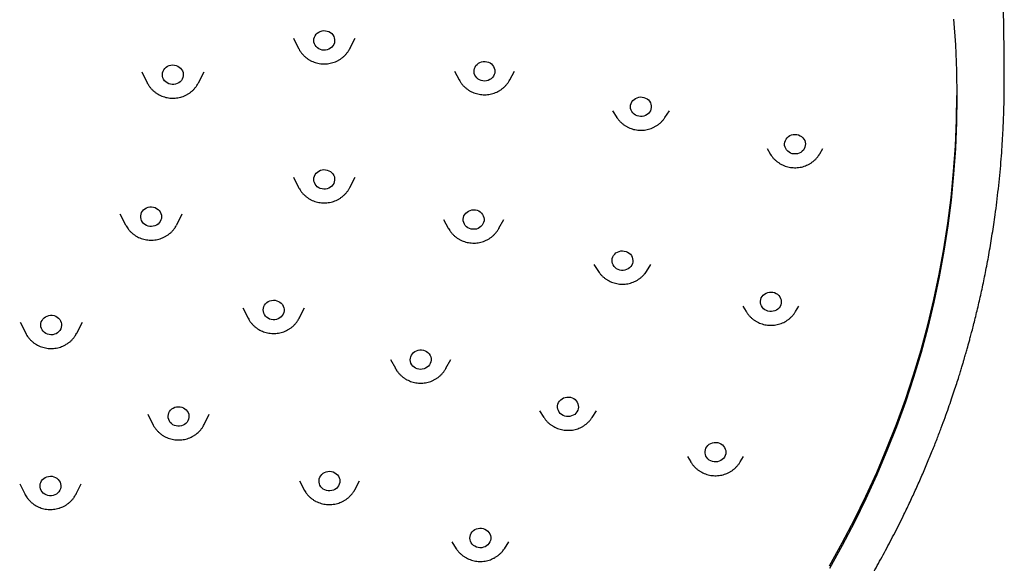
# Model space of a CAD drawing. Header units: millimetres. Extents: x 8 to 1625, y 12 to 2560.
# Tile 31 of 39: x 799 to 841, y 2143 to 2167. Entities that reach past the tile are written whole.
import ezdxf

# ---------------------------------------------------------------- set-up
doc = ezdxf.new("R2010")
doc.units = ezdxf.units.MM

msp = doc.modelspace()

# ---------------------------------------------------------------- linework, layer by layer
at = {"color": 7, "linetype": 'Continuous', "lineweight": 30}
for p, q in [((810.593, 2165.88), (810.814, 2165.439)), ((813.029, 2165.439), (813.251, 2165.88)), ((813.029, 2165.439), (813.022, 2165.425)), ((804.036, 2164.421), (804.279, 2163.947)), ((806.485, 2163.947), (806.728, 2164.421)), ((817.544, 2164.463), (817.749, 2164.08)), ((819.936, 2164.08), (820.141, 2164.463)), ((806.49, 2163.957), (806.485, 2163.947)), ((824.368, 2162.748), (824.562, 2162.453)), ((824.567, 2162.446), (824.562, 2162.453)), ((826.64, 2162.453), (826.834, 2162.748)), ((831.051, 2161.116), (831.188, 2160.884)), ((831.192, 2160.876), (831.188, 2160.884)), ((833.327, 2160.884), (833.464, 2161.116)), ((810.593, 2159.875), (810.814, 2159.434)), ((813.029, 2159.434), (813.251, 2159.875)), ((813.029, 2159.434), (813.025, 2159.424)), ((803.098, 2158.289), (803.341, 2157.815)), ((805.547, 2157.815), (805.79, 2158.289)), ((803.345, 2157.807), (803.341, 2157.815)), ((805.57, 2157.862), (805.542, 2157.805)), ((817.078, 2158.054), (817.282, 2157.672)), ((819.47, 2157.672), (819.674, 2158.054)), ((817.289, 2157.659), (817.282, 2157.672)), ((819.47, 2157.672), (819.464, 2157.661)), ((823.571, 2156.099), (823.765, 2155.804)), ((825.842, 2155.804), (826.037, 2156.099)), ((808.407, 2154.232), (808.628, 2153.791)), ((810.844, 2153.791), (811.065, 2154.232)), ((830.009, 2154.309), (830.146, 2154.076)), ((830.151, 2154.068), (830.146, 2154.076)), ((832.286, 2154.076), (832.28, 2154.067)), ((832.286, 2154.076), (832.422, 2154.309)), ((798.781, 2153.607), (799.024, 2153.133)), ((801.229, 2153.133), (801.473, 2153.607)), ((808.634, 2153.779), (808.628, 2153.791)), ((801.229, 2153.133), (801.221, 2153.117)), ((814.789, 2152.002), (814.993, 2151.619)), ((817.181, 2151.619), (817.385, 2152.002)), ((814.997, 2151.613), (814.993, 2151.619)), ((817.184, 2151.625), (817.163, 2151.588)), ((821.219, 2149.783), (821.413, 2149.488)), ((823.491, 2149.488), (823.685, 2149.783)), ((804.299, 2149.632), (804.521, 2149.191)), ((806.736, 2149.191), (806.957, 2149.632)), ((823.491, 2149.488), (823.486, 2149.481)), ((827.615, 2147.809), (827.752, 2147.577)), ((827.757, 2147.569), (827.752, 2147.577)), ((829.892, 2147.577), (829.888, 2147.57)), ((829.892, 2147.577), (830.028, 2147.809)), ((810.847, 2146.754), (811.051, 2146.372)), ((813.239, 2146.372), (813.443, 2146.754)), ((798.765, 2146.63), (798.986, 2146.189)), ((801.202, 2146.189), (801.423, 2146.63)), ((801.202, 2146.189), (801.198, 2146.181)), ((817.43, 2144.117), (817.625, 2143.822)), ((817.625, 2143.822), (817.621, 2143.828)), ((819.702, 2143.822), (819.698, 2143.817)), ((819.702, 2143.822), (819.896, 2144.117))]:
    msp.add_line(p, q, dxfattribs=at)
at = {"color": 7, "linetype": 'Continuous', "lineweight": 30, "flags": 128}
for points in [[(839.111, 2166.704), (839.189, 2165.588), (839.235, 2164.471), (839.251, 2163.353), (839.235, 2162.235), (839.189, 2161.118), (839.111, 2160.002), (839.002, 2158.889), (838.862, 2157.778), (838.692, 2156.672), (838.49, 2155.57), (838.258, 2154.473), (837.995, 2153.383), (837.702, 2152.299), (837.379, 2151.223), (837.027, 2150.155), (836.644, 2149.096), (836.232, 2148.047), (835.791, 2147.009), (835.322, 2145.982), (834.824, 2144.966), (834.297, 2143.963), (833.743, 2142.974)], [(811.478, 2165.711), (811.472, 2165.782), (811.478, 2165.854), (811.497, 2165.923), (811.528, 2165.989), (811.57, 2166.048), (811.623, 2166.1), (811.684, 2166.143), (811.752, 2166.176), (811.825, 2166.197), (811.9, 2166.206), (811.977, 2166.204), (812.051, 2166.189), (812.122, 2166.163), (812.187, 2166.125), (812.245, 2166.078), (812.293, 2166.023), (812.331, 2165.96), (812.356, 2165.893), (812.37, 2165.822), (812.37, 2165.75), (812.358, 2165.679), (812.332, 2165.612), (812.296, 2165.549), (812.248, 2165.493), (812.191, 2165.445), (812.126, 2165.407), (812.055, 2165.38), (811.981, 2165.365), (811.905, 2165.362), (811.829, 2165.37), (811.756, 2165.391), (811.687, 2165.423), (811.626, 2165.465), (811.573, 2165.517), (811.53, 2165.576), (811.498, 2165.641), (811.478, 2165.711)], [(804.937, 2164.242), (804.932, 2164.313), (804.941, 2164.385), (804.962, 2164.453), (804.995, 2164.518), (805.04, 2164.576), (805.094, 2164.627), (805.156, 2164.668), (805.226, 2164.698), (805.299, 2164.717), (805.375, 2164.725), (805.451, 2164.72), (805.525, 2164.703), (805.595, 2164.674), (805.659, 2164.635), (805.715, 2164.586), (805.761, 2164.529), (805.797, 2164.466), (805.82, 2164.397), (805.831, 2164.326), (805.829, 2164.255), (805.814, 2164.184), (805.787, 2164.117), (805.748, 2164.056), (805.698, 2164.001), (805.64, 2163.955), (805.574, 2163.919), (805.502, 2163.894), (805.427, 2163.881), (805.351, 2163.88), (805.275, 2163.891), (805.203, 2163.914), (805.136, 2163.948), (805.076, 2163.992), (805.024, 2164.045), (804.983, 2164.106), (804.954, 2164.172), (804.937, 2164.242)], [(818.394, 2164.424), (818.395, 2164.496), (818.409, 2164.566), (818.436, 2164.633), (818.474, 2164.695), (818.523, 2164.75), (818.581, 2164.797), (818.647, 2164.834), (818.718, 2164.859), (818.793, 2164.873), (818.869, 2164.875), (818.945, 2164.865), (819.017, 2164.843), (819.085, 2164.809), (819.145, 2164.766), (819.197, 2164.713), (819.239, 2164.653), (819.269, 2164.587), (819.287, 2164.517), (819.292, 2164.446), (819.285, 2164.374), (819.264, 2164.305), (819.232, 2164.24), (819.188, 2164.182), (819.134, 2164.131), (819.072, 2164.089), (819.003, 2164.058), (818.93, 2164.038), (818.854, 2164.03), (818.778, 2164.034), (818.704, 2164.051), (818.633, 2164.078), (818.569, 2164.117), (818.513, 2164.165), (818.466, 2164.222), (818.429, 2164.285), (818.405, 2164.353), (818.394, 2164.424)], [(804.288, 2163.93), (804.281, 2163.944), (804.279, 2163.947)], [(825.151, 2162.918), (825.158, 2162.99), (825.177, 2163.059), (825.208, 2163.125), (825.251, 2163.184), (825.304, 2163.236), (825.365, 2163.279), (825.433, 2163.311), (825.506, 2163.332), (825.582, 2163.341), (825.658, 2163.338), (825.733, 2163.323), (825.804, 2163.296), (825.869, 2163.258), (825.926, 2163.211), (825.974, 2163.155), (826.011, 2163.093), (826.037, 2163.025), (826.049, 2162.954), (826.049, 2162.883), (826.037, 2162.812), (826.011, 2162.744), (825.974, 2162.682), (825.926, 2162.626), (825.869, 2162.578), (825.804, 2162.541), (825.733, 2162.514), (825.658, 2162.499), (825.582, 2162.496), (825.506, 2162.505), (825.433, 2162.526), (825.365, 2162.558), (825.304, 2162.601), (825.251, 2162.653), (825.208, 2162.712), (825.177, 2162.778), (825.158, 2162.847), (825.151, 2162.918)], [(833.743, 2143.087), (834.297, 2144.076), (834.824, 2145.079), (835.322, 2146.094), (835.791, 2147.122), (836.232, 2148.16), (836.644, 2149.209), (837.027, 2150.268), (837.379, 2151.336), (837.702, 2152.412), (837.995, 2153.495), (838.258, 2154.586), (838.49, 2155.683), (838.692, 2156.785), (838.862, 2157.891), (839.002, 2159.001), (839.111, 2160.115), (839.189, 2161.23), (839.235, 2162.348), (839.251, 2163.409)], [(831.808, 2161.32), (831.818, 2161.391), (831.841, 2161.459), (831.875, 2161.523), (831.921, 2161.581), (831.977, 2161.63), (832.04, 2161.67), (832.11, 2161.699), (832.184, 2161.717), (832.26, 2161.723), (832.336, 2161.716), (832.41, 2161.698), (832.479, 2161.668), (832.542, 2161.627), (832.597, 2161.577), (832.642, 2161.52), (832.676, 2161.455), (832.698, 2161.387), (832.707, 2161.315), (832.704, 2161.244), (832.687, 2161.174), (832.658, 2161.107), (832.618, 2161.046), (832.567, 2160.993), (832.508, 2160.948), (832.441, 2160.913), (832.369, 2160.89), (832.293, 2160.878), (832.217, 2160.879), (832.142, 2160.891), (832.07, 2160.915), (832.004, 2160.951), (831.944, 2160.996), (831.894, 2161.05), (831.855, 2161.111), (831.827, 2161.178), (831.811, 2161.248), (831.808, 2161.32)], [(833.327, 2160.884), (833.324, 2160.879), (833.321, 2160.873)], [(811.478, 2159.853), (811.498, 2159.922), (811.53, 2159.987), (811.573, 2160.046), (811.626, 2160.098), (811.687, 2160.14), (811.756, 2160.172), (811.829, 2160.193), (811.905, 2160.202), (811.981, 2160.198), (812.055, 2160.183), (812.126, 2160.156), (812.191, 2160.118), (812.248, 2160.07), (812.296, 2160.014), (812.332, 2159.952), (812.358, 2159.884), (812.37, 2159.813), (812.37, 2159.741), (812.356, 2159.671), (812.331, 2159.603), (812.293, 2159.541), (812.245, 2159.485), (812.187, 2159.438), (812.122, 2159.401), (812.051, 2159.374), (811.977, 2159.36), (811.9, 2159.357), (811.825, 2159.366), (811.752, 2159.388), (811.684, 2159.42), (811.623, 2159.463), (811.57, 2159.515), (811.528, 2159.575), (811.497, 2159.64), (811.478, 2159.71), (811.472, 2159.781), (811.478, 2159.853)], [(804.034, 2158.346), (804.072, 2158.408), (804.12, 2158.464), (804.178, 2158.511), (804.243, 2158.548), (804.314, 2158.575), (804.388, 2158.59), (804.465, 2158.592), (804.54, 2158.583), (804.613, 2158.562), (804.681, 2158.529), (804.742, 2158.486), (804.795, 2158.434), (804.837, 2158.375), (804.869, 2158.309), (804.888, 2158.24), (804.894, 2158.168), (804.887, 2158.097), (804.867, 2158.028), (804.836, 2157.962), (804.793, 2157.903), (804.74, 2157.851), (804.678, 2157.809), (804.61, 2157.777), (804.537, 2157.756), (804.461, 2157.747), (804.385, 2157.751), (804.31, 2157.766), (804.24, 2157.793), (804.175, 2157.831), (804.118, 2157.879), (804.07, 2157.935), (804.033, 2157.997), (804.008, 2158.065), (803.995, 2158.136), (803.996, 2158.207), (804.009, 2158.278), (804.034, 2158.346)], [(817.935, 2158.13), (817.957, 2158.199), (817.991, 2158.264), (818.036, 2158.321), (818.091, 2158.371), (818.154, 2158.412), (818.223, 2158.442), (818.297, 2158.461), (818.373, 2158.467), (818.449, 2158.462), (818.523, 2158.444), (818.593, 2158.415), (818.656, 2158.375), (818.712, 2158.326), (818.758, 2158.269), (818.792, 2158.205), (818.815, 2158.137), (818.826, 2158.066), (818.823, 2157.994), (818.807, 2157.924), (818.779, 2157.857), (818.74, 2157.796), (818.69, 2157.741), (818.631, 2157.696), (818.564, 2157.66), (818.493, 2157.636), (818.418, 2157.623), (818.341, 2157.623), (818.266, 2157.634), (818.194, 2157.658), (818.127, 2157.692), (818.067, 2157.737), (818.016, 2157.791), (817.976, 2157.851), (817.947, 2157.918), (817.93, 2157.988), (817.926, 2158.059), (817.935, 2158.13)], [(824.365, 2156.363), (824.388, 2156.431), (824.423, 2156.495), (824.47, 2156.552), (824.525, 2156.601), (824.589, 2156.641), (824.659, 2156.669), (824.733, 2156.687), (824.809, 2156.692), (824.885, 2156.685), (824.959, 2156.666), (825.028, 2156.636), (825.091, 2156.595), (825.145, 2156.545), (825.19, 2156.486), (825.223, 2156.422), (825.245, 2156.353), (825.254, 2156.282), (825.249, 2156.21), (825.232, 2156.14), (825.203, 2156.074), (825.162, 2156.014), (825.111, 2155.96), (825.051, 2155.916), (824.984, 2155.882), (824.912, 2155.859), (824.836, 2155.847), (824.76, 2155.848), (824.685, 2155.861), (824.613, 2155.886), (824.547, 2155.922), (824.488, 2155.967), (824.439, 2156.022), (824.4, 2156.083), (824.372, 2156.15), (824.357, 2156.22), (824.354, 2156.292), (824.365, 2156.363)], [(830.778, 2154.591), (830.803, 2154.659), (830.839, 2154.723), (830.886, 2154.779), (830.942, 2154.827), (831.007, 2154.866), (831.077, 2154.894), (831.151, 2154.91), (831.227, 2154.914), (831.303, 2154.907), (831.377, 2154.887), (831.445, 2154.855), (831.507, 2154.814), (831.561, 2154.763), (831.605, 2154.704), (831.638, 2154.639), (831.658, 2154.57), (831.666, 2154.499), (831.661, 2154.427), (831.643, 2154.358), (831.612, 2154.292), (831.571, 2154.232), (831.519, 2154.179), (831.458, 2154.135), (831.391, 2154.102), (831.318, 2154.08), (831.242, 2154.07), (831.166, 2154.071), (831.091, 2154.085), (831.02, 2154.111), (830.954, 2154.148), (830.896, 2154.194), (830.847, 2154.249), (830.809, 2154.311), (830.782, 2154.378), (830.768, 2154.449), (830.767, 2154.521), (830.778, 2154.591)], [(809.346, 2154.348), (809.39, 2154.407), (809.443, 2154.458), (809.505, 2154.5), (809.574, 2154.531), (809.647, 2154.551), (809.723, 2154.559), (809.799, 2154.555), (809.874, 2154.539), (809.944, 2154.511), (810.009, 2154.473), (810.065, 2154.425), (810.112, 2154.368), (810.149, 2154.305), (810.173, 2154.237), (810.185, 2154.166), (810.184, 2154.095), (810.17, 2154.024), (810.143, 2153.957), (810.105, 2153.895), (810.056, 2153.84), (809.998, 2153.793), (809.933, 2153.756), (809.862, 2153.73), (809.787, 2153.716), (809.71, 2153.714), (809.635, 2153.724), (809.562, 2153.746), (809.495, 2153.78), (809.434, 2153.823), (809.382, 2153.876), (809.34, 2153.936), (809.31, 2154.001), (809.291, 2154.071), (809.286, 2154.142), (809.294, 2154.214), (809.314, 2154.283), (809.346, 2154.348)], [(799.883, 2153.844), (799.951, 2153.877), (800.023, 2153.9), (800.099, 2153.91), (800.175, 2153.909), (800.25, 2153.895), (800.321, 2153.869), (800.387, 2153.833), (800.445, 2153.787), (800.494, 2153.732), (800.533, 2153.67), (800.56, 2153.603), (800.574, 2153.532), (800.576, 2153.46), (800.564, 2153.389), (800.54, 2153.321), (800.504, 2153.258), (800.457, 2153.201), (800.401, 2153.153), (800.337, 2153.114), (800.267, 2153.086), (800.192, 2153.07), (800.116, 2153.065), (800.04, 2153.073), (799.967, 2153.093), (799.898, 2153.124), (799.836, 2153.165), (799.782, 2153.216), (799.738, 2153.275), (799.705, 2153.34), (799.685, 2153.409), (799.677, 2153.48), (799.682, 2153.552), (799.699, 2153.621), (799.73, 2153.687), (799.771, 2153.747), (799.823, 2153.8), (799.883, 2153.844)], [(815.687, 2152.187), (815.728, 2152.247), (815.779, 2152.301), (815.839, 2152.345), (815.906, 2152.379), (815.978, 2152.402), (816.054, 2152.414), (816.13, 2152.413), (816.205, 2152.4), (816.277, 2152.375), (816.343, 2152.34), (816.402, 2152.294), (816.452, 2152.24), (816.491, 2152.178), (816.519, 2152.111), (816.534, 2152.041), (816.536, 2151.969), (816.526, 2151.898), (816.503, 2151.83), (816.468, 2151.766), (816.421, 2151.709), (816.366, 2151.66), (816.302, 2151.621), (816.232, 2151.592), (816.158, 2151.574), (816.082, 2151.569), (816.006, 2151.576), (815.932, 2151.595), (815.863, 2151.625), (815.8, 2151.666), (815.746, 2151.716), (815.701, 2151.774), (815.668, 2151.839), (815.646, 2151.908), (815.637, 2151.979), (815.641, 2152.05), (815.658, 2152.12), (815.687, 2152.187)], [(822.046, 2150.137), (822.085, 2150.198), (822.135, 2150.253), (822.193, 2150.299), (822.259, 2150.335), (822.331, 2150.36), (822.406, 2150.374), (822.482, 2150.375), (822.557, 2150.364), (822.63, 2150.341), (822.697, 2150.308), (822.757, 2150.264), (822.809, 2150.211), (822.85, 2150.15), (822.88, 2150.084), (822.897, 2150.014), (822.902, 2149.943), (822.893, 2149.872), (822.872, 2149.803), (822.839, 2149.738), (822.795, 2149.68), (822.741, 2149.629), (822.678, 2149.588), (822.609, 2149.557), (822.536, 2149.538), (822.46, 2149.53), (822.384, 2149.535), (822.31, 2149.552), (822.24, 2149.58), (822.176, 2149.619), (822.12, 2149.668), (822.073, 2149.725), (822.037, 2149.788), (822.014, 2149.856), (822.003, 2149.927), (822.005, 2149.999), (822.019, 2150.07), (822.046, 2150.137)], [(805.339, 2149.86), (805.402, 2149.902), (805.47, 2149.932), (805.544, 2149.952), (805.62, 2149.959), (805.696, 2149.955), (805.77, 2149.938), (805.84, 2149.909), (805.904, 2149.87), (805.96, 2149.822), (806.007, 2149.765), (806.043, 2149.702), (806.066, 2149.633), (806.078, 2149.562), (806.076, 2149.491), (806.061, 2149.42), (806.034, 2149.353), (805.995, 2149.292), (805.946, 2149.237), (805.887, 2149.191), (805.821, 2149.155), (805.75, 2149.129), (805.675, 2149.116), (805.599, 2149.115), (805.523, 2149.125), (805.451, 2149.148), (805.383, 2149.182), (805.323, 2149.226), (805.272, 2149.279), (805.23, 2149.339), (805.201, 2149.405), (805.183, 2149.475), (805.178, 2149.546), (805.187, 2149.618), (805.208, 2149.687), (805.241, 2149.751), (805.285, 2149.81), (805.339, 2149.86)], [(828.413, 2148.168), (828.45, 2148.23), (828.498, 2148.286), (828.556, 2148.333), (828.621, 2148.37), (828.692, 2148.397), (828.766, 2148.412), (828.843, 2148.415), (828.918, 2148.405), (828.991, 2148.384), (829.059, 2148.351), (829.121, 2148.308), (829.173, 2148.257), (829.216, 2148.197), (829.247, 2148.131), (829.266, 2148.062), (829.272, 2147.99), (829.265, 2147.919), (829.246, 2147.85), (829.214, 2147.784), (829.171, 2147.725), (829.118, 2147.674), (829.056, 2147.631), (828.988, 2147.599), (828.915, 2147.578), (828.839, 2147.57), (828.763, 2147.573), (828.688, 2147.588), (828.618, 2147.615), (828.553, 2147.653), (828.496, 2147.701), (828.448, 2147.757), (828.411, 2147.819), (828.386, 2147.887), (828.373, 2147.958), (828.374, 2148.03), (828.387, 2148.1), (828.413, 2148.168)], [(811.816, 2147.033), (811.873, 2147.081), (811.937, 2147.119), (812.008, 2147.147), (812.082, 2147.163), (812.158, 2147.167), (812.234, 2147.159), (812.307, 2147.139), (812.376, 2147.107), (812.438, 2147.065), (812.491, 2147.014), (812.535, 2146.955), (812.567, 2146.89), (812.588, 2146.821), (812.595, 2146.75), (812.59, 2146.678), (812.571, 2146.609), (812.541, 2146.543), (812.499, 2146.483), (812.447, 2146.431), (812.386, 2146.387), (812.318, 2146.354), (812.246, 2146.332), (812.17, 2146.322), (812.094, 2146.324), (812.019, 2146.338), (811.948, 2146.364), (811.882, 2146.401), (811.824, 2146.448), (811.776, 2146.503), (811.737, 2146.565), (811.711, 2146.633), (811.697, 2146.703), (811.696, 2146.775), (811.708, 2146.846), (811.733, 2146.914), (811.769, 2146.977), (811.816, 2147.033)], [(799.94, 2146.931), (800.014, 2146.95), (800.09, 2146.957), (800.166, 2146.951), (800.24, 2146.934), (800.31, 2146.905), (800.374, 2146.866), (800.429, 2146.816), (800.475, 2146.759), (800.51, 2146.695), (800.533, 2146.627), (800.544, 2146.556), (800.541, 2146.484), (800.526, 2146.414), (800.498, 2146.347), (800.459, 2146.286), (800.409, 2146.232), (800.35, 2146.186), (800.283, 2146.15), (800.212, 2146.126), (800.137, 2146.113), (800.06, 2146.112), (799.985, 2146.124), (799.913, 2146.147), (799.846, 2146.181), (799.786, 2146.226), (799.735, 2146.279), (799.694, 2146.34), (799.665, 2146.406), (799.648, 2146.476), (799.644, 2146.548), (799.653, 2146.619), (799.675, 2146.688), (799.709, 2146.752), (799.754, 2146.81), (799.808, 2146.861), (799.871, 2146.901), (799.94, 2146.931)], [(818.311, 2144.551), (818.364, 2144.603), (818.425, 2144.646), (818.493, 2144.679), (818.566, 2144.7), (818.641, 2144.71), (818.718, 2144.707), (818.792, 2144.692), (818.863, 2144.666), (818.929, 2144.629), (818.986, 2144.582), (819.035, 2144.526), (819.072, 2144.464), (819.098, 2144.396), (819.111, 2144.326), (819.112, 2144.254), (819.099, 2144.183), (819.074, 2144.115), (819.038, 2144.053), (818.99, 2143.996), (818.933, 2143.949), (818.868, 2143.911), (818.798, 2143.884), (818.723, 2143.868), (818.647, 2143.865), (818.571, 2143.873), (818.498, 2143.894), (818.43, 2143.926), (818.368, 2143.968), (818.315, 2144.02), (818.272, 2144.079), (818.24, 2144.144), (818.22, 2144.213), (818.213, 2144.285), (818.219, 2144.356), (818.238, 2144.426), (818.269, 2144.491), (818.311, 2144.551)]]:
    msp.add_lwpolyline(points, dxfattribs=at)
at = {"color": 7, "linetype": 'Continuous', "lineweight": 30}
for points, knots in [([(841.299, 2164.213), (841.298, 2164.514), (841.293, 2165.325), (841.277, 2166.646), (841.246, 2168.176), (841.205, 2169.704), (841.152, 2171.232), (841.088, 2172.759), (841.033, 2173.873), (840.997, 2174.526), (840.988, 2174.695), (840.983, 2174.781), (840.981, 2174.828), (840.979, 2174.853), (840.979, 2174.863), (840.979, 2174.864)], [0, 0, 0, 0, 0.0846495, 0.2281517, 0.3716475, 0.5151302, 0.6585946, 0.8020353, 0.945447, 0.9727237, 0.9863619, 0.9931811, 0.9970904, 0.9996503, 1, 1, 1, 1]), ([(810.813, 2165.444), (810.819, 2165.43), (810.841, 2165.383), (810.89, 2165.305), (810.959, 2165.213), (811.038, 2165.127), (811.124, 2165.049), (811.218, 2164.98), (811.318, 2164.919), (811.424, 2164.868), (811.535, 2164.827), (811.65, 2164.796), (811.767, 2164.776), (811.886, 2164.767), (812.005, 2164.77), (812.124, 2164.783), (812.24, 2164.807), (812.354, 2164.842), (812.464, 2164.888), (812.569, 2164.944), (812.668, 2165.009), (812.759, 2165.083), (812.843, 2165.166), (812.918, 2165.256), (812.978, 2165.342), (813.008, 2165.401), (813.021, 2165.425)], [0, 0, 0, 0, 0.016369, 0.059079, 0.10186, 0.144723, 0.187678, 0.230728, 0.273875, 0.317117, 0.360447, 0.403857, 0.447338, 0.490879, 0.534466, 0.578087, 0.621722, 0.665357, 0.708975, 0.752561, 0.796097, 0.839568, 0.88296, 0.926261, 0.969462, 1, 1, 1, 1]), ([(815.37, 2124.097), (815.596, 2124.207), (816.052, 2124.428), (816.718, 2124.768), (817.356, 2125.106), (817.95, 2125.431), (818.487, 2125.735), (818.971, 2126.017), (819.405, 2126.276), (819.805, 2126.52), (820.171, 2126.748), (820.504, 2126.96), (820.816, 2127.161), (821.105, 2127.351), (821.367, 2127.526), (821.589, 2127.676), (821.771, 2127.8), (821.914, 2127.899), (822.017, 2127.971), (822.089, 2128.02), (822.144, 2128.059), (822.201, 2128.099), (822.27, 2128.148), (822.351, 2128.205), (822.471, 2128.29), (822.637, 2128.409), (822.855, 2128.567), (823.104, 2128.749), (823.381, 2128.955), (823.688, 2129.187), (824.023, 2129.445), (824.4, 2129.74), (824.818, 2130.075), (825.279, 2130.454), (825.761, 2130.861), (826.247, 2131.283), (826.797, 2131.774), (827.396, 2132.328), (828.038, 2132.945), (828.644, 2133.552), (829.217, 2134.146), (829.758, 2134.727), (830.245, 2135.269), (830.682, 2135.77), (831.074, 2136.232), (831.445, 2136.68), (831.797, 2137.118), (832.14, 2137.555), (832.484, 2138.004), (832.849, 2138.494), (833.234, 2139.026), (833.639, 2139.604), (834.052, 2140.213), (834.47, 2140.854), (834.888, 2141.519), (835.303, 2142.206), (835.714, 2142.917), (836.125, 2143.659), (836.534, 2144.434), (836.891, 2145.144), (837.198, 2145.782), (837.458, 2146.342), (837.713, 2146.913), (837.957, 2147.483), (838.184, 2148.036), (838.39, 2148.554), (838.574, 2149.036), (838.738, 2149.484), (838.887, 2149.899), (839.019, 2150.283), (839.137, 2150.636), (839.242, 2150.956), (839.33, 2151.233), (839.404, 2151.47), (839.464, 2151.67), (839.517, 2151.844), (839.561, 2151.993), (839.597, 2152.116), (839.626, 2152.218), (839.653, 2152.311), (839.68, 2152.406), (839.711, 2152.517), (839.748, 2152.649), (839.793, 2152.81), (839.845, 2153.002), (839.905, 2153.229), (839.973, 2153.491), (840.047, 2153.788), (840.126, 2154.108), (840.204, 2154.443), (840.282, 2154.784), (840.358, 2155.132), (840.432, 2155.486), (840.531, 2155.982), (840.652, 2156.627), (840.786, 2157.429), (840.893, 2158.157), (840.978, 2158.806), (841.044, 2159.371), (841.104, 2159.944), (841.155, 2160.511), (841.196, 2161.052), (841.228, 2161.552), (841.251, 2161.991), (841.267, 2162.373), (841.279, 2162.702), (841.287, 2162.996), (841.292, 2163.257), (841.295, 2163.484), (841.297, 2163.654), (841.298, 2163.795), (841.299, 2163.917), (841.3, 2164.058), (841.299, 2164.158), (841.299, 2164.211)], [0, 0, 0, 0, 0.0145724, 0.0293847, 0.0433524, 0.0564755, 0.0687537, 0.0792665, 0.0890692, 0.0981617, 0.106544, 0.1142159, 0.1211775, 0.1282261, 0.1343573, 0.1395711, 0.1438675, 0.1472463, 0.1497077, 0.1512516, 0.1523242, 0.1536773, 0.1553232, 0.1572557, 0.1594277, 0.1639332, 0.1691879, 0.175192, 0.1819454, 0.1894482, 0.1977004, 0.206702, 0.2174693, 0.2291434, 0.2417184, 0.254495, 0.2669957, 0.2850872, 0.3025681, 0.3194386, 0.3356986, 0.3513481, 0.366387, 0.3787914, 0.390747, 0.4022537, 0.4133114, 0.4240806, 0.4352633, 0.4469416, 0.4603603, 0.4743787, 0.4889969, 0.5042148, 0.5200324, 0.5358513, 0.5522277, 0.5691615, 0.5866527, 0.6047013, 0.616821, 0.6291797, 0.6417776, 0.6544458, 0.6664588, 0.6777337, 0.6880059, 0.6975778, 0.706449, 0.7146198, 0.7220898, 0.7288592, 0.7349279, 0.7396631, 0.7438617, 0.7475238, 0.7506492, 0.7532381, 0.7552903, 0.757045, 0.7590962, 0.7612334, 0.7639927, 0.7673739, 0.7713772, 0.7760025, 0.7815285, 0.7877405, 0.7945266, 0.8014692, 0.8085282, 0.8157038, 0.8229959, 0.8304045, 0.846305, 0.8627169, 0.87964, 0.8909029, 0.9023813, 0.9140751, 0.9258467, 0.9368616, 0.9469798, 0.9562011, 0.9635341, 0.9701805, 0.9761404, 0.9814137, 0.9860004, 0.9899039, 0.9918782, 0.9941914, 0.9968895, 1, 1, 1, 1]), ([(804.289, 2163.93), (804.303, 2163.905), (804.334, 2163.847), (804.395, 2163.761), (804.47, 2163.673), (804.554, 2163.592), (804.646, 2163.52), (804.744, 2163.456), (804.848, 2163.402), (804.958, 2163.357), (805.071, 2163.323), (805.188, 2163.299), (805.306, 2163.287), (805.425, 2163.285), (805.544, 2163.295), (805.662, 2163.316), (805.777, 2163.347), (805.888, 2163.389), (805.995, 2163.442), (806.095, 2163.504), (806.189, 2163.575), (806.276, 2163.655), (806.354, 2163.742), (806.422, 2163.837), (806.467, 2163.909), (806.486, 2163.951), (806.489, 2163.958)], [0, 0, 0, 0, 0.031484, 0.074541, 0.117678, 0.160904, 0.204226, 0.247646, 0.291161, 0.334768, 0.378459, 0.422225, 0.466054, 0.509935, 0.553855, 0.597796, 0.641741, 0.685675, 0.729581, 0.773444, 0.817247, 0.860974, 0.904613, 0.948154, 0.991592, 1, 1, 1, 1]), ([(817.749, 2164.081), (817.767, 2164.049), (817.803, 2163.984), (817.871, 2163.893), (817.948, 2163.807), (818.033, 2163.728), (818.126, 2163.657), (818.226, 2163.595), (818.331, 2163.543), (818.441, 2163.5), (818.555, 2163.468), (818.672, 2163.447), (818.791, 2163.437), (818.91, 2163.437), (819.029, 2163.449), (819.146, 2163.472), (819.26, 2163.506), (819.371, 2163.55), (819.476, 2163.605), (819.576, 2163.669), (819.668, 2163.742), (819.753, 2163.823), (819.829, 2163.912), (819.891, 2163.998), (819.923, 2164.057), (819.936, 2164.082)], [0, 0, 0, 0, 0.040975, 0.084528, 0.128163, 0.171891, 0.215716, 0.25964, 0.30366, 0.347771, 0.391966, 0.436234, 0.480563, 0.524943, 0.569359, 0.613791, 0.658225, 0.702645, 0.747033, 0.791374, 0.83565, 0.879848, 0.923954, 0.967959, 1, 1, 1, 1]), ([(824.568, 2162.446), (824.572, 2162.44), (824.596, 2162.401), (824.65, 2162.335), (824.728, 2162.25), (824.816, 2162.173), (824.911, 2162.105), (825.012, 2162.046), (825.119, 2161.996), (825.23, 2161.956), (825.345, 2161.927), (825.463, 2161.909), (825.582, 2161.901), (825.701, 2161.905), (825.82, 2161.92), (825.936, 2161.946), (826.049, 2161.983), (826.158, 2162.03), (826.262, 2162.087), (826.36, 2162.153), (826.451, 2162.229), (826.533, 2162.312), (826.597, 2162.389), (826.63, 2162.44), (826.641, 2162.458)], [0, 0, 0, 0, 0.00906, 0.056636, 0.104306, 0.152079, 0.199958, 0.247945, 0.296036, 0.344224, 0.392501, 0.440854, 0.489272, 0.53774, 0.586241, 0.634757, 0.68327, 0.731762, 0.780215, 0.828611, 0.876932, 0.925163, 0.973291, 1, 1, 1, 1]), ([(831.193, 2160.877), (831.197, 2160.87), (831.219, 2160.83), (831.269, 2160.762), (831.343, 2160.673), (831.427, 2160.593), (831.518, 2160.52), (831.616, 2160.456), (831.72, 2160.401), (831.83, 2160.356), (831.943, 2160.322), (832.059, 2160.298), (832.178, 2160.285), (832.297, 2160.283), (832.416, 2160.292), (832.534, 2160.313), (832.649, 2160.344), (832.76, 2160.386), (832.867, 2160.438), (832.968, 2160.499), (833.062, 2160.57), (833.149, 2160.65), (833.227, 2160.737), (833.284, 2160.812), (833.311, 2160.86), (833.319, 2160.874)], [0, 0, 0, 0, 0.008826, 0.054484, 0.100225, 0.146061, 0.191998, 0.238039, 0.284182, 0.330421, 0.376751, 0.423159, 0.469636, 0.516168, 0.562742, 0.609338, 0.655939, 0.702529, 0.749091, 0.795607, 0.842059, 0.888432, 0.934712, 0.980889, 1, 1, 1, 1]), ([(810.814, 2159.435), (810.825, 2159.414), (810.853, 2159.358), (810.909, 2159.274), (810.98, 2159.183), (811.061, 2159.1), (811.149, 2159.024), (811.245, 2158.957), (811.347, 2158.899), (811.455, 2158.85), (811.567, 2158.812), (811.682, 2158.785), (811.8, 2158.768), (811.919, 2158.762), (812.038, 2158.767), (812.156, 2158.784), (812.272, 2158.811), (812.385, 2158.849), (812.494, 2158.898), (812.597, 2158.956), (812.694, 2159.024), (812.783, 2159.101), (812.865, 2159.185), (812.937, 2159.277), (812.99, 2159.357), (813.015, 2159.408), (813.023, 2159.425)], [0, 0, 0, 0, 0.0267064, 0.069419, 0.1122053, 0.155077, 0.1980417, 0.2411029, 0.2842605, 0.327511, 0.3708479, 0.4142627, 0.4577452, 0.5012838, 0.5448659, 0.5884755, 0.6320957, 0.6757111, 0.7193056, 0.7628627, 0.8063662, 0.8498005, 0.8931519, 0.9364095, 0.9795657, 1, 1, 1, 1]), ([(803.346, 2157.807), (803.36, 2157.782), (803.391, 2157.722), (803.452, 2157.636), (803.526, 2157.547), (803.61, 2157.466), (803.7, 2157.393), (803.798, 2157.329), (803.902, 2157.274), (804.011, 2157.228), (804.124, 2157.193), (804.241, 2157.169), (804.359, 2157.156), (804.478, 2157.153), (804.597, 2157.162), (804.715, 2157.182), (804.83, 2157.213), (804.942, 2157.254), (805.049, 2157.306), (805.15, 2157.367), (805.245, 2157.438), (805.332, 2157.517), (805.41, 2157.603), (805.48, 2157.697), (805.522, 2157.766), (805.54, 2157.803), (805.542, 2157.805)], [0, 0, 0, 0, 0.0324305, 0.0756826, 0.1190134, 0.1624334, 0.2059491, 0.2495629, 0.2932734, 0.3370761, 0.3809639, 0.4249276, 0.4689562, 0.5130377, 0.557159, 0.6013023, 0.6454515, 0.6895909, 0.733704, 0.7777741, 0.8217848, 0.865721, 0.9095696, 0.9533205, 0.9969672, 1, 1, 1, 1]), ([(817.29, 2157.659), (817.307, 2157.629), (817.343, 2157.566), (817.411, 2157.477), (817.488, 2157.391), (817.574, 2157.313), (817.668, 2157.243), (817.768, 2157.182), (817.874, 2157.13), (817.985, 2157.089), (818.099, 2157.058), (818.216, 2157.037), (818.335, 2157.028), (818.454, 2157.03), (818.573, 2157.042), (818.69, 2157.066), (818.804, 2157.101), (818.914, 2157.146), (819.019, 2157.201), (819.118, 2157.266), (819.21, 2157.34), (819.294, 2157.422), (819.369, 2157.512), (819.426, 2157.592), (819.453, 2157.644), (819.463, 2157.661)], [0, 0, 0, 0, 0.03932, 0.083381, 0.127528, 0.171768, 0.216107, 0.260546, 0.305081, 0.349709, 0.394419, 0.439203, 0.484049, 0.528944, 0.573874, 0.618819, 0.663764, 0.708694, 0.75359, 0.798437, 0.843217, 0.887916, 0.932522, 0.977025, 1, 1, 1, 1]), ([(823.768, 2155.8), (823.787, 2155.774), (823.827, 2155.715), (823.899, 2155.633), (823.984, 2155.553), (824.076, 2155.481), (824.175, 2155.418), (824.279, 2155.365), (824.389, 2155.321), (824.503, 2155.288), (824.62, 2155.265), (824.738, 2155.254), (824.857, 2155.253), (824.976, 2155.263), (825.093, 2155.285), (825.208, 2155.318), (825.319, 2155.361), (825.425, 2155.414), (825.525, 2155.477), (825.619, 2155.549), (825.705, 2155.629), (825.78, 2155.714), (825.823, 2155.776), (825.843, 2155.805)], [0, 0, 0, 0, 0.039873, 0.087476, 0.135179, 0.182988, 0.230904, 0.278926, 0.327049, 0.375263, 0.423558, 0.471923, 0.520344, 0.568806, 0.617289, 0.665776, 0.714249, 0.762691, 0.811082, 0.859405, 0.907644, 0.955785, 1, 1, 1, 1]), ([(830.152, 2154.068), (830.155, 2154.063), (830.176, 2154.024), (830.225, 2153.956), (830.3, 2153.868), (830.383, 2153.787), (830.474, 2153.714), (830.572, 2153.65), (830.676, 2153.595), (830.785, 2153.549), (830.898, 2153.515), (831.015, 2153.49), (831.133, 2153.477), (831.252, 2153.475), (831.371, 2153.484), (831.489, 2153.504), (831.604, 2153.535), (831.715, 2153.576), (831.822, 2153.628), (831.923, 2153.69), (832.018, 2153.761), (832.105, 2153.84), (832.183, 2153.927), (832.241, 2154.003), (832.27, 2154.052), (832.278, 2154.067)], [0, 0, 0, 0, 0.007269, 0.052908, 0.09863, 0.144447, 0.190364, 0.236385, 0.282508, 0.328729, 0.375039, 0.421429, 0.467887, 0.514401, 0.560956, 0.607535, 0.654119, 0.700693, 0.747239, 0.793739, 0.840177, 0.886535, 0.932801, 0.978964, 1, 1, 1, 1]), ([(808.635, 2153.779), (808.65, 2153.752), (808.682, 2153.691), (808.744, 2153.602), (808.819, 2153.514), (808.902, 2153.433), (808.993, 2153.36), (809.09, 2153.295), (809.194, 2153.24), (809.303, 2153.195), (809.417, 2153.16), (809.533, 2153.135), (809.651, 2153.122), (809.77, 2153.12), (809.889, 2153.128), (810.007, 2153.148), (810.122, 2153.179), (810.234, 2153.22), (810.341, 2153.272), (810.442, 2153.333), (810.537, 2153.404), (810.624, 2153.483), (810.702, 2153.57), (810.758, 2153.644), (810.787, 2153.69), (810.795, 2153.703)], [0, 0, 0, 0, 0.0356643, 0.0801434, 0.1247035, 0.1693554, 0.2141057, 0.2589568, 0.3039074, 0.3489529, 0.3940858, 0.4392968, 0.4845745, 0.5299067, 0.5752798, 0.6206755, 0.6660773, 0.7114691, 0.7568337, 0.8021542, 0.8474136, 0.8925964, 0.9376891, 0.9826813, 1, 1, 1, 1]), ([(810.795, 2153.703), (810.808, 2153.725), (810.826, 2153.755), (810.84, 2153.786), (810.844, 2153.793)], [0, 0, 0, 0, 0.772979, 1, 1, 1, 1]), ([(799.024, 2153.133), (799.041, 2153.102), (799.075, 2153.038), (799.14, 2152.947), (799.215, 2152.859), (799.299, 2152.778), (799.391, 2152.706), (799.489, 2152.642), (799.593, 2152.588), (799.703, 2152.543), (799.816, 2152.509), (799.933, 2152.486), (800.051, 2152.473), (800.17, 2152.472), (800.289, 2152.481), (800.407, 2152.502), (800.522, 2152.534), (800.633, 2152.576), (800.718, 2152.618), (800.766, 2152.646), (800.78, 2152.654)], [0, 0, 0, 0, 0.051815, 0.108852, 0.165993, 0.223254, 0.280641, 0.338157, 0.395801, 0.453566, 0.511442, 0.569417, 0.627476, 0.685604, 0.743783, 0.801989, 0.860201, 0.918398, 0.976559, 1, 1, 1, 1]), ([(800.78, 2152.654), (800.802, 2152.668), (800.858, 2152.703), (800.941, 2152.767), (801.027, 2152.847), (801.104, 2152.935), (801.169, 2153.025), (801.204, 2153.088), (801.22, 2153.117)], [0, 0, 0, 0, 0.121569, 0.303078, 0.484438, 0.665431, 0.846014, 1, 1, 1, 1]), ([(814.997, 2151.613), (814.998, 2151.61), (815.016, 2151.574), (815.06, 2151.507), (815.129, 2151.415), (815.208, 2151.33), (815.295, 2151.252), (815.39, 2151.183), (815.49, 2151.123), (815.597, 2151.073), (815.708, 2151.032), (815.823, 2151.002), (815.94, 2150.983), (816.059, 2150.975), (816.178, 2150.978), (816.297, 2150.992), (816.413, 2151.017), (816.527, 2151.053), (816.637, 2151.099), (816.741, 2151.156), (816.839, 2151.222), (816.93, 2151.296), (817.014, 2151.379), (817.088, 2151.47), (817.14, 2151.546), (817.166, 2151.593), (817.173, 2151.606)], [0, 0, 0, 0, 0.0032042, 0.0471138, 0.0910962, 0.1351642, 0.1793265, 0.2235876, 0.2679483, 0.3124054, 0.356953, 0.4015828, 0.4462845, 0.4910466, 0.5358562, 0.5806982, 0.6255544, 0.6704091, 0.7152458, 0.7600477, 0.8047978, 0.8494802, 0.8940801, 0.9385857, 0.9829883, 1, 1, 1, 1]), ([(821.416, 2149.486), (821.426, 2149.47), (821.457, 2149.423), (821.518, 2149.349), (821.599, 2149.266), (821.688, 2149.191), (821.785, 2149.125), (821.888, 2149.068), (821.996, 2149.02), (822.108, 2148.983), (822.224, 2148.956), (822.342, 2148.941), (822.461, 2148.936), (822.58, 2148.942), (822.698, 2148.96), (822.814, 2148.988), (822.926, 2149.027), (823.034, 2149.077), (823.137, 2149.136), (823.233, 2149.205), (823.322, 2149.282), (823.402, 2149.368), (823.456, 2149.435), (823.481, 2149.475), (823.485, 2149.481)], [0, 0, 0, 0, 0.022871, 0.070602, 0.118429, 0.16636, 0.214399, 0.262546, 0.310795, 0.35914, 0.407571, 0.456076, 0.504642, 0.553256, 0.601898, 0.650551, 0.699196, 0.747816, 0.796393, 0.844909, 0.893345, 0.941688, 0.989925, 1, 1, 1, 1]), ([(804.523, 2149.189), (804.527, 2149.18), (804.548, 2149.135), (804.595, 2149.061), (804.663, 2148.968), (804.741, 2148.882), (804.828, 2148.804), (804.921, 2148.734), (805.021, 2148.673), (805.127, 2148.622), (805.238, 2148.58), (805.353, 2148.549), (805.47, 2148.529), (805.589, 2148.52), (805.708, 2148.522), (805.826, 2148.535), (805.943, 2148.559), (806.057, 2148.593), (806.167, 2148.639), (806.272, 2148.694), (806.351, 2148.746), (806.395, 2148.78), (806.407, 2148.789)], [0, 0, 0, 0, 0.014931, 0.067714, 0.120582, 0.173552, 0.226634, 0.279835, 0.333155, 0.386592, 0.440139, 0.493785, 0.54752, 0.601328, 0.655195, 0.709104, 0.763031, 0.816958, 0.870866, 0.924734, 0.978542, 1, 1, 1, 1]), ([(806.407, 2148.789), (806.428, 2148.806), (806.479, 2148.847), (806.553, 2148.921), (806.627, 2149.011), (806.688, 2149.1), (806.719, 2149.16), (806.733, 2149.186)], [0, 0, 0, 0, 0.152341, 0.378289, 0.603983, 0.829158, 1, 1, 1, 1]), ([(827.757, 2147.569), (827.76, 2147.564), (827.781, 2147.525), (827.831, 2147.458), (827.904, 2147.369), (827.988, 2147.288), (828.079, 2147.215), (828.176, 2147.151), (828.28, 2147.096), (828.389, 2147.05), (828.503, 2147.015), (828.619, 2146.991), (828.737, 2146.978), (828.856, 2146.975), (828.975, 2146.984), (829.093, 2147.004), (829.208, 2147.035), (829.32, 2147.076), (829.427, 2147.128), (829.528, 2147.189), (829.623, 2147.26), (829.71, 2147.339), (829.788, 2147.426), (829.847, 2147.503), (829.876, 2147.554), (829.886, 2147.57)], [0, 0, 0, 0, 0.007059, 0.052615, 0.098254, 0.143987, 0.189821, 0.235758, 0.281797, 0.327934, 0.374159, 0.420465, 0.466839, 0.513269, 0.559741, 0.606236, 0.652737, 0.699228, 0.745691, 0.792108, 0.838464, 0.88474, 0.930925, 0.977006, 1, 1, 1, 1]), ([(811.052, 2146.372), (811.057, 2146.362), (811.079, 2146.318), (811.128, 2146.245), (811.199, 2146.154), (811.279, 2146.07), (811.367, 2145.994), (811.463, 2145.926), (811.564, 2145.867), (811.672, 2145.818), (811.783, 2145.779), (811.899, 2145.751), (812.016, 2145.734), (812.135, 2145.727), (812.254, 2145.732), (812.373, 2145.748), (812.489, 2145.774), (812.602, 2145.812), (812.711, 2145.86), (812.814, 2145.917), (812.912, 2145.985), (812.984, 2146.045), (813.023, 2146.084), (813.034, 2146.094)], [0, 0, 0, 0, 0.014601, 0.064692, 0.114868, 0.165144, 0.215528, 0.266026, 0.316637, 0.367356, 0.418178, 0.469092, 0.520086, 0.571147, 0.62226, 0.673406, 0.724566, 0.775721, 0.826853, 0.877942, 0.92897, 0.979917, 1, 1, 1, 1]), ([(813.034, 2146.094), (813.052, 2146.113), (813.097, 2146.161), (813.161, 2146.243), (813.211, 2146.317), (813.233, 2146.362), (813.238, 2146.373)], [0, 0, 0, 0, 0.228245, 0.564412, 0.900129, 1, 1, 1, 1]), ([(798.987, 2146.19), (799, 2146.164), (799.031, 2146.104), (799.09, 2146.016), (799.163, 2145.927), (799.245, 2145.844), (799.334, 2145.77), (799.431, 2145.704), (799.534, 2145.647), (799.642, 2145.6), (799.754, 2145.563), (799.87, 2145.537), (799.988, 2145.521), (800.107, 2145.517), (800.226, 2145.524), (800.344, 2145.542), (800.437, 2145.564), (800.49, 2145.582), (800.506, 2145.587)], [0, 0, 0, 0, 0.0492788, 0.114439, 0.1797144, 0.2451219, 0.3106723, 0.3763703, 0.4422148, 0.5081998, 0.5743152, 0.6405475, 0.7068809, 0.7732973, 0.8397774, 0.9062957, 0.9728272, 1, 1, 1, 1]), ([(800.506, 2145.587), (800.531, 2145.596), (800.592, 2145.618), (800.688, 2145.664), (800.79, 2145.724), (800.885, 2145.794), (800.973, 2145.872), (801.053, 2145.958), (801.123, 2146.051), (801.171, 2146.126), (801.192, 2146.171), (801.197, 2146.181)], [0, 0, 0, 0, 0.0837619, 0.2099531, 0.3361156, 0.4621135, 0.5879026, 0.7134446, 0.8387094, 0.9636776, 1, 1, 1, 1]), ([(817.621, 2143.829), (817.626, 2143.821), (817.65, 2143.781), (817.703, 2143.714), (817.781, 2143.628), (817.868, 2143.55), (817.962, 2143.481), (818.063, 2143.421), (818.169, 2143.37), (818.28, 2143.329), (818.395, 2143.299), (818.512, 2143.279), (818.631, 2143.27), (818.75, 2143.273), (818.869, 2143.287), (818.985, 2143.311), (819.099, 2143.347), (819.209, 2143.393), (819.313, 2143.449), (819.412, 2143.514), (819.503, 2143.589), (819.57, 2143.654), (819.606, 2143.695), (819.616, 2143.707)], [0, 0, 0, 0, 0.011463, 0.061759, 0.112152, 0.162654, 0.213268, 0.263995, 0.314834, 0.365776, 0.416813, 0.467932, 0.519121, 0.570365, 0.621646, 0.672945, 0.724243, 0.775521, 0.826759, 0.87794, 0.929043, 0.980053, 1, 1, 1, 1]), ([(819.616, 2143.707), (819.633, 2143.727), (819.662, 2143.762), (819.687, 2143.801), (819.697, 2143.817)], [0, 0, 0, 0, 0.578107, 1, 1, 1, 1])]:
    msp.add_open_spline(points, degree=3, knots=knots, dxfattribs=at)

doc.saveas('drawing.dxf')
